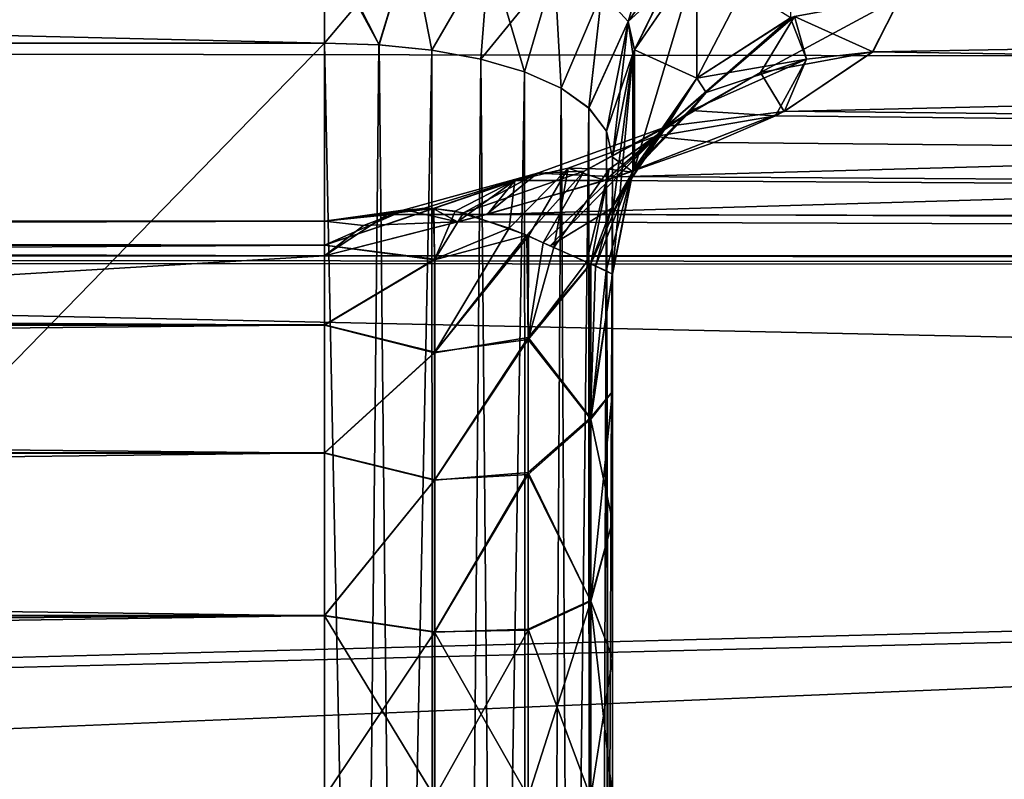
# Model space of a CAD drawing. Header units: millimetres. Extents: x -143 to 143, y -35 to 35.
# Tile 71 of 256: x -120.48 to -118.77, y 16.47 to 17.79. Entities that reach past the tile are written whole.
import ezdxf

# ---------------------------------------------------------------- set-up
doc = ezdxf.new("R2010")
doc.units = ezdxf.units.MM
doc.header["$LTSCALE"] = 65.185185
for name, color, linetype in [('1792', 7, 'CONTINUOUS'), ('1800', 7, 'CONTINUOUS'), ('2060', 7, 'CONTINUOUS'), ('2061', 7, 'CONTINUOUS'), ('2062', 7, 'CONTINUOUS'), ('2082', 7, 'CONTINUOUS'), ('2083', 7, 'CONTINUOUS'), ('2084', 7, 'CONTINUOUS'), ('2085', 7, 'CONTINUOUS'), ('2087', 7, 'CONTINUOUS'), ('2101', 7, 'CONTINUOUS'), ('2102', 7, 'CONTINUOUS'), ('2103', 7, 'CONTINUOUS'), ('2104', 7, 'CONTINUOUS'), ('2105', 7, 'CONTINUOUS'), ('2106', 7, 'CONTINUOUS'), ('2154', 7, 'CONTINUOUS'), ('2158', 7, 'CONTINUOUS'), ('2159', 7, 'CONTINUOUS'), ('2160', 7, 'CONTINUOUS'), ('2174', 7, 'CONTINUOUS'), ('2175', 7, 'CONTINUOUS')]:
    doc.layers.add(name, color=color, linetype=linetype)

msp = doc.modelspace()

# ---------------------------------------------------------------- linework, layer by layer
at = {"layer": '1792', "linetype": 'CONTINUOUS'}
for points in [[(-140.45, 19.2277, 7.1097), (-140.45, 17.7043, 10.3348), (-98.889, 18.4104, 9.0171), (-140.45, 19.2277, 7.1097)], [(-98.889, 18.4104, 9.0171), (-140.45, 17.7043, 10.3348), (-99.4889, 16.8233, 11.7144), (-98.889, 18.4104, 9.0171)], [(-140.45, 17.7043, 10.3348), (-140.45, 15.6449, 13.2472), (-99.4889, 16.8233, 11.7144), (-140.45, 17.7043, 10.3348)], [(-99.4889, 16.8233, 11.7144), (-140.45, 15.6449, 13.2472), (-100.1063, 14.8414, 14.1415), (-99.4889, 16.8233, 11.7144)]]:
    msp.add_3dface(points, dxfattribs=at)
at = {"layer": '1800', "linetype": 'CONTINUOUS'}
for points in [[(-140.45, 19.2682, -6.9991), (-93.65, 19.2123, -7.1509), (-140.45, 17.7633, -10.233), (-140.45, 19.2682, -6.9991)], [(-93.65, 19.2123, -7.1509), (-93.65, 17.6834, -10.3705), (-140.45, 17.7633, -10.233), (-93.65, 19.2123, -7.1509)], [(-140.45, 17.7633, -10.233), (-93.65, 17.6834, -10.3705), (-140.45, 15.7207, -13.1571), (-140.45, 17.7633, -10.233)], [(-93.65, 17.6834, -10.3705), (-93.65, 15.62, -13.2765), (-140.45, 15.7207, -13.1571), (-93.65, 17.6834, -10.3705)]]:
    msp.add_3dface(points, dxfattribs=at)
at = {"layer": '2060', "linetype": 'CONTINUOUS'}
for points in [[(-125.45, 17.7482, -3.5), (-128.95, 8.5, -3.5), (-119.95, 17.7482, -3.5), (-125.45, 17.7482, -3.5)], [(-119.95, 17.7482, -3.5), (-128.95, 8.5, -3.5), (-119.95, 8.5, -3.5), (-119.95, 17.7482, -3.5)]]:
    msp.add_3dface(points, dxfattribs=at)
at = {"layer": '2061', "linetype": 'CONTINUOUS'}
for points in [[(-125.45, 17.7482, -3.5), (-119.95, 17.7482, -3.5), (-119.95, 17.9201, -3.4695), (-125.45, 17.7482, -3.5)], [(-125.45, 17.7482, -3.5), (-119.95, 17.9201, -3.4695), (-125.1181, 17.8728, -3.4842), (-125.45, 17.7482, -3.5)]]:
    msp.add_3dface(points, dxfattribs=at)
at = {"layer": '2062', "linetype": 'CONTINUOUS'}
for points in [[(-119.4429, 17.516, -5.9531), (-119.6687, 17.4508, -6.1416), (-93.65, 18.2201, -3.2061), (-119.4429, 17.516, -5.9531)], [(-93.65, 18.2201, -3.2061), (-119.6687, 17.4508, -6.1416), (-93.65, 17.3888, -6.3151), (-93.65, 18.2201, -3.2061)], [(-119.1521, 17.6295, -5.608), (-119.4429, 17.516, -5.9531), (-93.65, 18.2201, -3.2061), (-119.1521, 17.6295, -5.608)], [(-118.9987, 17.7328, -5.2723), (-119.1521, 17.6295, -5.608), (-93.65, 18.2201, -3.2061), (-118.9987, 17.7328, -5.2723)], [(-118.95, 17.8285, -4.9391), (-118.9987, 17.7328, -5.2723), (-93.65, 18.2201, -3.2061), (-118.95, 17.8285, -4.9391)], [(-119.6687, 17.4508, -6.1416), (-119.95, 17.3787, -6.3429), (-93.65, 17.3888, -6.3151), (-119.6687, 17.4508, -6.1416)], [(-119.95, 17.3787, -6.3429), (-140.45, 16.1549, -9.0149), (-93.65, 17.3888, -6.3151), (-119.95, 17.3787, -6.3429)], [(-93.65, 17.3888, -6.3151), (-140.45, 16.1549, -9.0149), (-93.65, 16.0313, -9.233), (-93.65, 17.3888, -6.3151)], [(-140.45, 17.3787, -6.3429), (-140.45, 16.1549, -9.0149), (-119.95, 17.3787, -6.3429), (-140.45, 17.3787, -6.3429)]]:
    msp.add_3dface(points, dxfattribs=at)
at = {"layer": '2082', "linetype": 'CONTINUOUS'}
for points in [[(-119.45, 17.4529, 4.404), (-119.45, 17.3467, 4.8056), (-119.45, 17.5499, 4), (-119.45, 17.4529, 4.404)], [(-119.45, 17.5499, 4), (-119.45, 17.3467, 4.8056), (-119.45, 17.1434, 4.6755), (-119.45, 17.5499, 4)], [(-119.45, 13.025, 4), (-119.45, 17.5499, 4), (-119.45, 16.4393, 4.5), (-119.45, 13.025, 4)], [(-119.45, 16.4393, 4.5), (-119.45, 17.5499, 4), (-119.45, 16.6798, 4.5194), (-119.45, 16.4393, 4.5)], [(-119.45, 16.6798, 4.5194), (-119.45, 17.5499, 4), (-119.45, 16.918, 4.5784), (-119.45, 16.6798, 4.5194)], [(-119.45, 16.918, 4.5784), (-119.45, 17.5499, 4), (-119.45, 17.1434, 4.6755), (-119.45, 16.918, 4.5784)]]:
    msp.add_3dface(points, dxfattribs=at)
at = {"layer": '2083', "linetype": 'CONTINUOUS'}
for points in [[(-119.45, 17.4529, -4.404), (-119.45, 17.5499, -4), (-119.45, 13.025, -4), (-119.45, 17.4529, -4.404)], [(-119.45, 17.3467, -4.8056), (-119.45, 17.4529, -4.404), (-119.45, 17.1434, -4.6755), (-119.45, 17.3467, -4.8056)], [(-119.45, 17.1434, -4.6755), (-119.45, 17.4529, -4.404), (-119.45, 16.918, -4.5784), (-119.45, 17.1434, -4.6755)], [(-119.45, 16.918, -4.5784), (-119.45, 17.4529, -4.404), (-119.45, 16.6798, -4.5194), (-119.45, 16.918, -4.5784)], [(-119.45, 16.6798, -4.5194), (-119.45, 17.4529, -4.404), (-119.45, 13.025, -4), (-119.45, 16.6798, -4.5194)], [(-119.45, 16.4393, -4.5), (-119.45, 16.6798, -4.5194), (-119.45, 13.025, -4), (-119.45, 16.4393, -4.5)]]:
    msp.add_3dface(points, dxfattribs=at)
at = {"layer": '2084', "linetype": 'CONTINUOUS'}
for points in [[(-119.1413, 17.7918, 4.9289), (-119.3034, 17.6875, 4.9), (-119.1413, 18.0003, 4.1027), (-119.1413, 17.7918, 4.9289)], [(-119.1413, 18.0003, 4.1027), (-119.3034, 17.6875, 4.9), (-119.3034, 17.8948, 4.0786), (-119.1413, 18.0003, 4.1027)], [(-119.3034, 17.6875, 4.9), (-119.4119, 17.531, 4.8566), (-119.3034, 17.8948, 4.0786), (-119.3034, 17.6875, 4.9)], [(-119.3034, 17.8948, 4.0786), (-119.4119, 17.531, 4.8566), (-119.4119, 17.7365, 4.0425), (-119.3034, 17.8948, 4.0786)], [(-119.45, 17.3467, 4.8056), (-119.45, 17.4529, 4.404), (-119.4148, 17.7297, 4.041), (-119.45, 17.3467, 4.8056)], [(-119.4148, 17.5243, 4.8548), (-119.45, 17.3467, 4.8056), (-119.4148, 17.7297, 4.041), (-119.4148, 17.5243, 4.8548)], [(-119.45, 17.4529, 4.404), (-119.45, 17.5499, 4), (-119.4148, 17.7297, 4.041), (-119.45, 17.4529, 4.404)], [(-119.4119, 17.531, 4.8566), (-119.4148, 17.5243, 4.8548), (-119.4119, 17.7365, 4.0425), (-119.4119, 17.531, 4.8566)], [(-119.4119, 17.7365, 4.0425), (-119.4148, 17.5243, 4.8548), (-119.4148, 17.7297, 4.041), (-119.4119, 17.7365, 4.0425)]]:
    msp.add_3dface(points, dxfattribs=at)
at = {"layer": '2085', "linetype": 'CONTINUOUS'}
for points in [[(-119.1341, 17.7947, 4.9297), (-118.95, 17.8285, 4.9391), (-118.9984, 17.7331, 5.2713), (-119.1341, 17.7947, 4.9297)], [(-119.3034, 17.6875, 4.9), (-119.1413, 17.7918, 4.9289), (-119.1135, 17.7205, 5.2714), (-119.3034, 17.6875, 4.9)], [(-119.1413, 17.7918, 4.9289), (-119.1341, 17.7947, 4.9297), (-119.1135, 17.7205, 5.2714), (-119.1413, 17.7918, 4.9289)], [(-119.1135, 17.7205, 5.2714), (-119.1341, 17.7947, 4.9297), (-118.9984, 17.7331, 5.2713), (-119.1135, 17.7205, 5.2714)], [(-119.1513, 17.6299, 5.6067), (-119.1135, 17.7205, 5.2714), (-118.9984, 17.7331, 5.2713), (-119.1513, 17.6299, 5.6067)], [(-119.1135, 17.7205, 5.2714), (-119.1673, 17.622, 5.6315), (-119.3137, 17.6314, 5.4024), (-119.1135, 17.7205, 5.2714)], [(-119.2874, 17.6624, 5.1403), (-119.1135, 17.7205, 5.2714), (-119.3137, 17.6314, 5.4024), (-119.2874, 17.6624, 5.1403)], [(-119.3034, 17.6875, 4.9), (-119.1135, 17.7205, 5.2714), (-119.2874, 17.6624, 5.1403), (-119.3034, 17.6875, 4.9)], [(-119.1673, 17.622, 5.6315), (-119.1135, 17.7205, 5.2714), (-119.1513, 17.6299, 5.6067), (-119.1673, 17.622, 5.6315)], [(-119.4119, 17.531, 4.8566), (-119.3034, 17.6875, 4.9), (-119.2874, 17.6624, 5.1403), (-119.4119, 17.531, 4.8566)], [(-119.4148, 17.5243, 4.8548), (-119.2874, 17.6624, 5.1403), (-119.4157, 17.524, 5.0743), (-119.4148, 17.5243, 4.8548)], [(-119.2874, 17.6624, 5.1403), (-119.3137, 17.6314, 5.4024), (-119.4157, 17.524, 5.0743), (-119.2874, 17.6624, 5.1403)], [(-119.4148, 17.5243, 4.8548), (-119.4119, 17.531, 4.8566), (-119.2874, 17.6624, 5.1403), (-119.4148, 17.5243, 4.8548)], [(-119.3137, 17.6314, 5.4024), (-119.3761, 17.5859, 5.6826), (-119.456, 17.5292, 5.3163), (-119.3137, 17.6314, 5.4024)], [(-119.4157, 17.524, 5.0743), (-119.3137, 17.6314, 5.4024), (-119.456, 17.5292, 5.3163), (-119.4157, 17.524, 5.0743)], [(-119.3137, 17.6314, 5.4024), (-119.1673, 17.622, 5.6315), (-119.3761, 17.5859, 5.6826), (-119.3137, 17.6314, 5.4024)], [(-119.1673, 17.622, 5.6315), (-119.2743, 17.5754, 5.7756), (-119.3761, 17.5859, 5.6826), (-119.1673, 17.622, 5.6315)], [(-119.3761, 17.5859, 5.6826), (-119.4628, 17.5098, 5.9714), (-119.5272, 17.5313, 5.5835), (-119.3761, 17.5859, 5.6826)], [(-119.456, 17.5292, 5.3163), (-119.3761, 17.5859, 5.6826), (-119.5272, 17.5313, 5.5835), (-119.456, 17.5292, 5.3163)], [(-119.4628, 17.5098, 5.9714), (-119.3761, 17.5859, 5.6826), (-119.4411, 17.5166, 5.9514), (-119.4628, 17.5098, 5.9714)], [(-119.3761, 17.5859, 5.6826), (-119.2743, 17.5754, 5.7756), (-119.4411, 17.5166, 5.9514), (-119.3761, 17.5859, 5.6826)], [(-119.5272, 17.5313, 5.5835), (-119.6197, 17.5098, 5.8758), (-119.6296, 17.427, 5.4802), (-119.5272, 17.5313, 5.5835)], [(-119.596, 17.4129, 5.3938), (-119.5272, 17.5313, 5.5835), (-119.6296, 17.427, 5.4802), (-119.596, 17.4129, 5.3938)], [(-119.5272, 17.5313, 5.5835), (-119.4628, 17.5098, 5.9714), (-119.6197, 17.5098, 5.8758), (-119.5272, 17.5313, 5.5835)], [(-119.5519, 17.3932, 5.276), (-119.5272, 17.5313, 5.5835), (-119.596, 17.4129, 5.3938), (-119.5519, 17.3932, 5.276)], [(-119.456, 17.5292, 5.3163), (-119.5272, 17.5313, 5.5835), (-119.5519, 17.3932, 5.276), (-119.456, 17.5292, 5.3163)], [(-119.4954, 17.368, 5.102), (-119.456, 17.5292, 5.3163), (-119.5519, 17.3932, 5.276), (-119.4954, 17.368, 5.102)], [(-119.4879, 17.3647, 5.0741), (-119.456, 17.5292, 5.3163), (-119.4954, 17.368, 5.102), (-119.4879, 17.3647, 5.0741)], [(-119.4157, 17.524, 5.0743), (-119.456, 17.5292, 5.3163), (-119.4879, 17.3647, 5.0741), (-119.4157, 17.524, 5.0743)], [(-119.4608, 17.3529, 4.9439), (-119.4157, 17.524, 5.0743), (-119.4879, 17.3647, 5.0741), (-119.4608, 17.3529, 4.9439)], [(-119.45, 17.3467, 4.8056), (-119.4157, 17.524, 5.0743), (-119.4608, 17.3529, 4.9439), (-119.45, 17.3467, 4.8056)], [(-119.45, 17.3467, 4.8056), (-119.4148, 17.5243, 4.8548), (-119.4157, 17.524, 5.0743), (-119.45, 17.3467, 4.8056)], [(-119.6197, 17.5098, 5.8758), (-119.7188, 17.4376, 6.1791), (-119.7615, 17.4611, 5.8237), (-119.6197, 17.5098, 5.8758)], [(-119.7231, 17.4564, 5.7218), (-119.6197, 17.5098, 5.8758), (-119.7615, 17.4611, 5.8237), (-119.7231, 17.4564, 5.7218)], [(-119.6296, 17.427, 5.4802), (-119.6197, 17.5098, 5.8758), (-119.7231, 17.4564, 5.7218), (-119.6296, 17.427, 5.4802)], [(-119.6197, 17.5098, 5.8758), (-119.6662, 17.4515, 6.1397), (-119.7188, 17.4376, 6.1791), (-119.6197, 17.5098, 5.8758)], [(-119.4628, 17.5098, 5.9714), (-119.6662, 17.4515, 6.1397), (-119.6197, 17.5098, 5.8758), (-119.4628, 17.5098, 5.9714)], [(-119.8097, 17.4584, 5.955), (-119.7188, 17.4376, 6.1791), (-119.8823, 17.4316, 6.1568), (-119.8097, 17.4584, 5.955)], [(-119.7615, 17.4611, 5.8237), (-119.7188, 17.4376, 6.1791), (-119.8097, 17.4584, 5.955), (-119.7615, 17.4611, 5.8237)], [(-119.7188, 17.4376, 6.1791), (-119.95, 17.3787, 6.3428), (-119.8823, 17.4316, 6.1568), (-119.7188, 17.4376, 6.1791)]]:
    msp.add_3dface(points, dxfattribs=at)
at = {"layer": '2087', "linetype": 'CONTINUOUS'}
for points in [[(-93.65, 18.1993, 3.3219), (-93.65, 17.3482, 6.4256), (-119.1487, 18.1666, 3.4962), (-93.65, 18.1993, 3.3219)], [(-119.1487, 18.1666, 3.4962), (-93.65, 17.3482, 6.4256), (-119.0636, 18.1393, 3.6353), (-119.1487, 18.1666, 3.4962)], [(-119.0636, 18.1393, 3.6353), (-93.65, 17.3482, 6.4256), (-119.0008, 18.1081, 3.7879), (-119.0636, 18.1393, 3.6353)], [(-119.0008, 18.1081, 3.7879), (-93.65, 17.3482, 6.4256), (-118.9626, 18.0737, 3.9484), (-119.0008, 18.1081, 3.7879)], [(-93.65, 17.3482, 6.4256), (-118.95, 18.0374, 4.1111), (-118.9626, 18.0737, 3.9484), (-93.65, 17.3482, 6.4256)], [(-118.95, 17.9377, 4.5263), (-118.95, 18.0374, 4.1111), (-93.65, 17.3482, 6.4256), (-118.95, 17.9377, 4.5263)], [(-118.95, 17.8285, 4.9391), (-118.95, 17.9377, 4.5263), (-93.65, 17.3482, 6.4256), (-118.95, 17.8285, 4.9391)], [(-118.9984, 17.7331, 5.2713), (-118.95, 17.8285, 4.9391), (-93.65, 17.3482, 6.4256), (-118.9984, 17.7331, 5.2713)], [(-119.1513, 17.6299, 5.6067), (-118.9984, 17.7331, 5.2713), (-93.65, 17.3482, 6.4256), (-119.1513, 17.6299, 5.6067)], [(-119.2743, 17.5754, 5.7756), (-119.1673, 17.622, 5.6315), (-93.65, 17.3482, 6.4256), (-119.2743, 17.5754, 5.7756)], [(-119.1673, 17.622, 5.6315), (-119.1513, 17.6299, 5.6067), (-93.65, 17.3482, 6.4256), (-119.1673, 17.622, 5.6315)], [(-119.4411, 17.5166, 5.9514), (-119.2743, 17.5754, 5.7756), (-93.65, 17.3482, 6.4256), (-119.4411, 17.5166, 5.9514)], [(-119.6662, 17.4515, 6.1397), (-119.4628, 17.5098, 5.9714), (-93.65, 17.3482, 6.4256), (-119.6662, 17.4515, 6.1397)], [(-119.4628, 17.5098, 5.9714), (-119.4411, 17.5166, 5.9514), (-93.65, 17.3482, 6.4256), (-119.4628, 17.5098, 5.9714)], [(-119.7188, 17.4376, 6.1791), (-119.6662, 17.4515, 6.1397), (-93.65, 17.3482, 6.4256), (-119.7188, 17.4376, 6.1791)], [(-119.95, 17.3787, 6.3428), (-119.7188, 17.4376, 6.1791), (-93.65, 17.3482, 6.4256), (-119.95, 17.3787, 6.3428)], [(-140.45, 16.1549, 9.0149), (-140.45, 17.3787, 6.3428), (-93.65, 17.3482, 6.4256), (-140.45, 16.1549, 9.0149)], [(-93.65, 17.3482, 6.4256), (-140.45, 17.3787, 6.3428), (-130.2, 17.3787, 6.3429), (-93.65, 17.3482, 6.4256)], [(-119.95, 17.3787, 6.3428), (-93.65, 17.3482, 6.4256), (-130.2, 17.3787, 6.3429), (-119.95, 17.3787, 6.3428)], [(-93.65, 15.9722, 9.3348), (-140.45, 16.1549, 9.0149), (-93.65, 17.3482, 6.4256), (-93.65, 15.9722, 9.3348)]]:
    msp.add_3dface(points, dxfattribs=at)
at = {"layer": '2101', "linetype": 'CONTINUOUS'}
for points in [[(-119.95, 17.7482, -3.5), (-119.95, 8.5, -3.5), (-119.759, 8.5, -3.5379), (-119.95, 17.7482, -3.5)], [(-119.95, 17.7482, -3.5), (-119.759, 8.5, -3.5379), (-119.8553, 17.7452, -3.509), (-119.95, 17.7482, -3.5)], [(-119.8553, 17.7452, -3.509), (-119.759, 8.5, -3.5379), (-119.7637, 17.7359, -3.536), (-119.8553, 17.7452, -3.509)], [(-119.7637, 17.7359, -3.536), (-119.759, 8.5, -3.5379), (-119.6784, 17.7204, -3.5802), (-119.7637, 17.7359, -3.536)], [(-119.759, 8.5, -3.5379), (-119.5966, 8.5, -3.6463), (-119.6784, 17.7204, -3.5802), (-119.759, 8.5, -3.5379)], [(-119.6784, 17.7204, -3.5802), (-119.5966, 8.5, -3.6463), (-119.6025, 17.6985, -3.6405), (-119.6784, 17.7204, -3.5802)], [(-119.6025, 17.6985, -3.6405), (-119.5966, 8.5, -3.6463), (-119.5391, 17.6701, -3.7151), (-119.6025, 17.6985, -3.6405)], [(-119.5966, 8.5, -3.6463), (-119.4881, 8.5, -3.8087), (-119.5391, 17.6701, -3.7151), (-119.5966, 8.5, -3.6463)], [(-119.5391, 17.6701, -3.7151), (-119.4881, 8.5, -3.8087), (-119.4909, 17.6355, -3.802), (-119.5391, 17.6701, -3.7151)], [(-119.4909, 17.6355, -3.802), (-119.4881, 8.5, -3.8087), (-119.4605, 17.5951, -3.8982), (-119.4909, 17.6355, -3.802)], [(-119.4881, 8.5, -3.8087), (-119.45, 8.5, -4), (-119.4605, 17.5951, -3.8982), (-119.4881, 8.5, -3.8087)], [(-119.45, 13.025, -4), (-119.45, 17.5499, -4), (-119.4605, 17.5951, -3.8982), (-119.45, 13.025, -4)], [(-119.45, 8.5, -4), (-119.45, 13.025, -4), (-119.4605, 17.5951, -3.8982), (-119.45, 8.5, -4)]]:
    msp.add_3dface(points, dxfattribs=at)
at = {"layer": '2102', "linetype": 'CONTINUOUS'}
for points in [[(-119.4686, 17.8361, -3.7642), (-119.4229, 17.786, -3.9005), (-119.3573, 18.0033, -3.7346), (-119.4686, 17.8361, -3.7642)], [(-119.3573, 18.0033, -3.7346), (-119.4229, 17.786, -3.9005), (-119.3064, 17.9521, -3.9054), (-119.3573, 18.0033, -3.7346)], [(-119.4229, 17.786, -3.9005), (-119.4148, 17.7297, -4.041), (-119.3064, 17.9521, -3.9054), (-119.4229, 17.786, -3.9005)], [(-119.3064, 17.9521, -3.9054), (-119.4148, 17.7297, -4.041), (-119.4119, 17.7365, -4.0425), (-119.3064, 17.9521, -3.9054)], [(-119.3034, 17.8948, -4.0786), (-119.3064, 17.9521, -3.9054), (-119.4119, 17.7365, -4.0425), (-119.3034, 17.8948, -4.0786)], [(-119.95, 17.9326, -3.4648), (-119.95, 17.9201, -3.4695), (-119.8553, 17.7452, -3.509), (-119.95, 17.9326, -3.4648)], [(-119.95, 17.9326, -3.4648), (-119.8553, 17.7452, -3.509), (-119.8009, 17.9261, -3.486), (-119.95, 17.9326, -3.4648)], [(-119.95, 17.9201, -3.4695), (-119.95, 17.7482, -3.5), (-119.8553, 17.7452, -3.509), (-119.95, 17.9201, -3.4695)], [(-119.8553, 17.7452, -3.509), (-119.7637, 17.7359, -3.536), (-119.8009, 17.9261, -3.486), (-119.8553, 17.7452, -3.509)], [(-119.8009, 17.9261, -3.486), (-119.7637, 17.7359, -3.536), (-119.6642, 17.9076, -3.5473), (-119.8009, 17.9261, -3.486)], [(-119.7637, 17.7359, -3.536), (-119.6784, 17.7204, -3.5802), (-119.6642, 17.9076, -3.5473), (-119.7637, 17.7359, -3.536)], [(-119.6784, 17.7204, -3.5802), (-119.6025, 17.6985, -3.6405), (-119.6642, 17.9076, -3.5473), (-119.6784, 17.7204, -3.5802)], [(-119.6642, 17.9076, -3.5473), (-119.6025, 17.6985, -3.6405), (-119.5506, 17.8773, -3.643), (-119.6642, 17.9076, -3.5473)], [(-119.6025, 17.6985, -3.6405), (-119.5391, 17.6701, -3.7151), (-119.5506, 17.8773, -3.643), (-119.6025, 17.6985, -3.6405)], [(-119.5506, 17.8773, -3.643), (-119.5391, 17.6701, -3.7151), (-119.4686, 17.8361, -3.7642), (-119.5506, 17.8773, -3.643)], [(-119.5391, 17.6701, -3.7151), (-119.4909, 17.6355, -3.802), (-119.4686, 17.8361, -3.7642), (-119.5391, 17.6701, -3.7151)], [(-119.4686, 17.8361, -3.7642), (-119.4909, 17.6355, -3.802), (-119.4229, 17.786, -3.9005), (-119.4686, 17.8361, -3.7642)], [(-119.4909, 17.6355, -3.802), (-119.4605, 17.5951, -3.8982), (-119.4229, 17.786, -3.9005), (-119.4909, 17.6355, -3.802)], [(-119.4605, 17.5951, -3.8982), (-119.45, 17.5499, -4), (-119.4229, 17.786, -3.9005), (-119.4605, 17.5951, -3.8982)], [(-119.4229, 17.786, -3.9005), (-119.45, 17.5499, -4), (-119.4148, 17.7297, -4.041), (-119.4229, 17.786, -3.9005)]]:
    msp.add_3dface(points, dxfattribs=at)
at = {"layer": '2103', "linetype": 'CONTINUOUS'}
for points in [[(-119.3034, 17.8948, -4.0786), (-119.4119, 17.7365, -4.0425), (-119.3034, 17.6876, -4.8998), (-119.3034, 17.8948, -4.0786)], [(-119.1413, 17.7919, -4.9287), (-119.3034, 17.8948, -4.0786), (-119.3034, 17.6876, -4.8998), (-119.1413, 17.7919, -4.9287)], [(-119.4148, 17.7297, -4.041), (-119.45, 17.5499, -4), (-119.4148, 17.5244, -4.8546), (-119.4148, 17.7297, -4.041)], [(-119.4119, 17.7365, -4.0425), (-119.4148, 17.7297, -4.041), (-119.4119, 17.5311, -4.8564), (-119.4119, 17.7365, -4.0425)], [(-119.4119, 17.5311, -4.8564), (-119.4148, 17.7297, -4.041), (-119.4148, 17.5244, -4.8546), (-119.4119, 17.5311, -4.8564)], [(-119.3034, 17.6876, -4.8998), (-119.4119, 17.7365, -4.0425), (-119.4119, 17.5311, -4.8564), (-119.3034, 17.6876, -4.8998)], [(-119.45, 17.5499, -4), (-119.45, 17.4529, -4.404), (-119.4148, 17.5244, -4.8546), (-119.45, 17.5499, -4)], [(-119.45, 17.4529, -4.404), (-119.45, 17.3467, -4.8056), (-119.4148, 17.5244, -4.8546), (-119.45, 17.4529, -4.404)]]:
    msp.add_3dface(points, dxfattribs=at)
at = {"layer": '2104', "linetype": 'CONTINUOUS'}
for points in [[(-118.9987, 17.7328, -5.2723), (-118.95, 17.8285, -4.9391), (-119.1934, 17.6972, -5.2697), (-118.9987, 17.7328, -5.2723)], [(-118.95, 17.8285, -4.9391), (-119.1341, 17.7947, -4.9295), (-119.1934, 17.6972, -5.2697), (-118.95, 17.8285, -4.9391)], [(-119.1341, 17.7947, -4.9295), (-119.1413, 17.7919, -4.9287), (-119.3553, 17.6054, -5.1888), (-119.1341, 17.7947, -4.9295)], [(-119.1934, 17.6972, -5.2697), (-119.1341, 17.7947, -4.9295), (-119.3553, 17.6054, -5.1888), (-119.1934, 17.6972, -5.2697)], [(-119.1413, 17.7919, -4.9287), (-119.3034, 17.6876, -4.8998), (-119.3553, 17.6054, -5.1888), (-119.1413, 17.7919, -4.9287)], [(-119.1521, 17.6295, -5.608), (-118.9987, 17.7328, -5.2723), (-119.1934, 17.6972, -5.2697), (-119.1521, 17.6295, -5.608)], [(-119.354, 17.6042, -5.5732), (-119.1934, 17.6972, -5.2697), (-119.3553, 17.6054, -5.1888), (-119.354, 17.6042, -5.5732)], [(-119.354, 17.6042, -5.5732), (-119.1521, 17.6295, -5.608), (-119.1934, 17.6972, -5.2697), (-119.354, 17.6042, -5.5732)], [(-119.3034, 17.6876, -4.8998), (-119.4148, 17.5244, -4.8546), (-119.4519, 17.4608, -5.0795), (-119.3034, 17.6876, -4.8998)], [(-119.3553, 17.6054, -5.1888), (-119.3034, 17.6876, -4.8998), (-119.4519, 17.4608, -5.0795), (-119.3553, 17.6054, -5.1888)], [(-119.3034, 17.6876, -4.8998), (-119.4119, 17.5311, -4.8564), (-119.4148, 17.5244, -4.8546), (-119.3034, 17.6876, -4.8998)], [(-119.4429, 17.516, -5.9531), (-119.1521, 17.6295, -5.608), (-119.354, 17.6042, -5.5732), (-119.4429, 17.516, -5.9531)], [(-119.58, 17.5225, -5.8256), (-119.4429, 17.516, -5.9531), (-119.354, 17.6042, -5.5732), (-119.58, 17.5225, -5.8256)], [(-119.58, 17.5225, -5.8256), (-119.354, 17.6042, -5.5732), (-119.499, 17.5257, -5.4545), (-119.58, 17.5225, -5.8256)], [(-119.499, 17.5257, -5.4545), (-119.3553, 17.6054, -5.1888), (-119.5701, 17.4014, -5.3256), (-119.499, 17.5257, -5.4545)], [(-119.5701, 17.4014, -5.3256), (-119.3553, 17.6054, -5.1888), (-119.5583, 17.3962, -5.2939), (-119.5701, 17.4014, -5.3256)], [(-119.5583, 17.3962, -5.2939), (-119.3553, 17.6054, -5.1888), (-119.4519, 17.4608, -5.0795), (-119.5583, 17.3962, -5.2939)], [(-119.499, 17.5257, -5.4545), (-119.354, 17.6042, -5.5732), (-119.3553, 17.6054, -5.1888), (-119.499, 17.5257, -5.4545)], [(-119.839, 17.4511, -6.0364), (-119.6687, 17.4508, -6.1416), (-119.58, 17.5225, -5.8256), (-119.839, 17.4511, -6.0364)], [(-119.839, 17.4511, -6.0364), (-119.58, 17.5225, -5.8256), (-119.7764, 17.4613, -5.8633), (-119.839, 17.4511, -6.0364)], [(-119.7764, 17.4613, -5.8633), (-119.58, 17.5225, -5.8256), (-119.7599, 17.4609, -5.8186), (-119.7764, 17.4613, -5.8633)], [(-119.7599, 17.4609, -5.8186), (-119.58, 17.5225, -5.8256), (-119.7088, 17.4532, -5.6841), (-119.7599, 17.4609, -5.8186)], [(-119.7088, 17.4532, -5.6841), (-119.58, 17.5225, -5.8256), (-119.499, 17.5257, -5.4545), (-119.7088, 17.4532, -5.6841)], [(-119.7088, 17.4532, -5.6841), (-119.499, 17.5257, -5.4545), (-119.5988, 17.4146, -5.402), (-119.7088, 17.4532, -5.6841)], [(-119.6687, 17.4508, -6.1416), (-119.4429, 17.516, -5.9531), (-119.58, 17.5225, -5.8256), (-119.6687, 17.4508, -6.1416)], [(-119.5988, 17.4146, -5.402), (-119.499, 17.5257, -5.4545), (-119.5701, 17.4014, -5.3256), (-119.5988, 17.4146, -5.402)], [(-119.4148, 17.5244, -4.8546), (-119.45, 17.3467, -4.8056), (-119.4794, 17.3611, -5.0399), (-119.4148, 17.5244, -4.8546)], [(-119.4519, 17.4608, -5.0795), (-119.4148, 17.5244, -4.8546), (-119.4794, 17.3611, -5.0399), (-119.4519, 17.4608, -5.0795)], [(-119.95, 17.3787, -6.3429), (-119.6687, 17.4508, -6.1416), (-119.8418, 17.4502, -6.0441), (-119.95, 17.3787, -6.3429)], [(-119.8418, 17.4502, -6.0441), (-119.6687, 17.4508, -6.1416), (-119.839, 17.4511, -6.0364), (-119.8418, 17.4502, -6.0441)], [(-119.5583, 17.3962, -5.2939), (-119.4519, 17.4608, -5.0795), (-119.4881, 17.3648, -5.075), (-119.5583, 17.3962, -5.2939)], [(-119.4881, 17.3648, -5.075), (-119.4519, 17.4608, -5.0795), (-119.4794, 17.3611, -5.0399), (-119.4881, 17.3648, -5.075)]]:
    msp.add_3dface(points, dxfattribs=at)
at = {"layer": '2105', "linetype": 'CONTINUOUS'}
for points in [[(-119.839, 17.4511, -6.0364), (-119.7764, 17.4613, -5.8633), (-119.95, 17.4388, -6.0295), (-119.839, 17.4511, -6.0364)], [(-119.7764, 17.4613, -5.8633), (-119.7599, 17.4609, -5.8186), (-119.95, 17.4388, -6.0295), (-119.7764, 17.4613, -5.8633)], [(-119.95, 17.4388, -6.0295), (-119.7599, 17.4609, -5.8186), (-119.95, 17.3973, -5.7132), (-119.95, 17.4388, -6.0295)], [(-119.95, 17.3973, -5.7132), (-119.7599, 17.4609, -5.8186), (-119.759, 17.3719, -5.5445), (-119.95, 17.3973, -5.7132)], [(-119.8418, 17.4502, -6.0441), (-119.839, 17.4511, -6.0364), (-119.95, 17.4388, -6.0295), (-119.8418, 17.4502, -6.0441)], [(-119.95, 17.3787, -6.3429), (-119.8418, 17.4502, -6.0441), (-119.95, 17.4388, -6.0295), (-119.95, 17.3787, -6.3429)], [(-119.7599, 17.4609, -5.8186), (-119.7088, 17.4532, -5.6841), (-119.759, 17.3719, -5.5445), (-119.7599, 17.4609, -5.8186)], [(-119.7088, 17.4532, -5.6841), (-119.5988, 17.4146, -5.402), (-119.759, 17.3719, -5.5445), (-119.7088, 17.4532, -5.6841)], [(-119.5988, 17.4146, -5.402), (-119.5966, 17.2372, -5.177), (-119.759, 17.2103, -5.3052), (-119.5988, 17.4146, -5.402)], [(-119.5988, 17.4146, -5.402), (-119.759, 17.2103, -5.3052), (-119.759, 17.3719, -5.5445), (-119.5988, 17.4146, -5.402)], [(-119.5988, 17.4146, -5.402), (-119.5701, 17.4014, -5.3256), (-119.5966, 17.2372, -5.177), (-119.5988, 17.4146, -5.402)], [(-119.5701, 17.4014, -5.3256), (-119.4881, 17.3648, -5.075), (-119.5966, 17.2372, -5.177), (-119.5701, 17.4014, -5.3256)], [(-119.5701, 17.4014, -5.3256), (-119.5583, 17.3962, -5.2939), (-119.4881, 17.3648, -5.075), (-119.5701, 17.4014, -5.3256)], [(-119.95, 17.2582, -5.426), (-119.95, 17.3973, -5.7132), (-119.759, 17.3719, -5.5445), (-119.95, 17.2582, -5.426)], [(-119.759, 17.2103, -5.3052), (-119.95, 17.2582, -5.426), (-119.759, 17.3719, -5.5445), (-119.759, 17.2103, -5.3052)], [(-119.5966, 17.2372, -5.177), (-119.4881, 17.3648, -5.075), (-119.4881, 17.0976, -4.869), (-119.5966, 17.2372, -5.177)], [(-119.4881, 17.3648, -5.075), (-119.4794, 17.3611, -5.0399), (-119.4881, 17.0976, -4.869), (-119.4881, 17.3648, -5.075)], [(-119.4794, 17.3611, -5.0399), (-119.45, 17.3467, -4.8056), (-119.4881, 17.0976, -4.869), (-119.4794, 17.3611, -5.0399)], [(-119.45, 17.3467, -4.8056), (-119.45, 17.1434, -4.6755), (-119.4881, 17.0976, -4.869), (-119.45, 17.3467, -4.8056)], [(-119.95, 17.0362, -5.1977), (-119.95, 17.2582, -5.426), (-119.759, 17.2103, -5.3052), (-119.95, 17.0362, -5.1977)], [(-119.5966, 17.2372, -5.177), (-119.5966, 17.0022, -5.0014), (-119.759, 16.989, -5.1196), (-119.5966, 17.2372, -5.177)], [(-119.5966, 17.2372, -5.177), (-119.759, 16.989, -5.1196), (-119.759, 17.2103, -5.3052), (-119.5966, 17.2372, -5.177)], [(-119.5966, 17.0022, -5.0014), (-119.5966, 17.2372, -5.177), (-119.4881, 17.0976, -4.869), (-119.5966, 17.0022, -5.0014)], [(-119.759, 16.989, -5.1196), (-119.95, 17.0362, -5.1977), (-119.759, 17.2103, -5.3052), (-119.759, 16.989, -5.1196)], [(-119.45, 17.1434, -4.6755), (-119.45, 16.918, -4.5784), (-119.4881, 17.0976, -4.869), (-119.45, 17.1434, -4.6755)], [(-119.4881, 16.7802, -4.7365), (-119.5966, 17.0022, -5.0014), (-119.4881, 17.0976, -4.869), (-119.4881, 16.7802, -4.7365)], [(-119.45, 16.918, -4.5784), (-119.4881, 16.7802, -4.7365), (-119.4881, 17.0976, -4.869), (-119.45, 16.918, -4.5784)], [(-119.95, 16.7537, -5.0507), (-119.95, 17.0362, -5.1977), (-119.759, 16.989, -5.1196), (-119.95, 16.7537, -5.0507)], [(-119.759, 16.7252, -5.0023), (-119.95, 16.7537, -5.0507), (-119.759, 16.989, -5.1196), (-119.759, 16.7252, -5.0023)], [(-119.5966, 17.0022, -5.0014), (-119.5966, 16.7303, -4.8912), (-119.759, 16.7252, -5.0023), (-119.5966, 17.0022, -5.0014)], [(-119.5966, 17.0022, -5.0014), (-119.759, 16.7252, -5.0023), (-119.759, 16.989, -5.1196), (-119.5966, 17.0022, -5.0014)], [(-119.5966, 16.7303, -4.8912), (-119.5966, 17.0022, -5.0014), (-119.4881, 16.7802, -4.7365), (-119.5966, 16.7303, -4.8912)], [(-119.45, 16.918, -4.5784), (-119.45, 16.6798, -4.5194), (-119.4881, 16.7802, -4.7365), (-119.45, 16.918, -4.5784)], [(-119.4881, 16.4393, -4.6913), (-119.5966, 16.7303, -4.8912), (-119.4881, 16.7802, -4.7365), (-119.4881, 16.4393, -4.6913)], [(-119.45, 16.4393, -4.5), (-119.4881, 16.4393, -4.6913), (-119.4881, 16.7802, -4.7365), (-119.45, 16.4393, -4.5)], [(-119.45, 16.6798, -4.5194), (-119.45, 16.4393, -4.5), (-119.4881, 16.7802, -4.7365), (-119.45, 16.6798, -4.5194)], [(-119.759, 16.4393, -4.9621), (-119.95, 16.4393, -5), (-119.95, 16.7537, -5.0507), (-119.759, 16.4393, -4.9621)], [(-119.759, 16.4393, -4.9621), (-119.95, 16.7537, -5.0507), (-119.759, 16.7252, -5.0023), (-119.759, 16.4393, -4.9621)], [(-119.5966, 16.7303, -4.8912), (-119.5966, 16.4393, -4.8537), (-119.759, 16.7252, -5.0023), (-119.5966, 16.7303, -4.8912)], [(-119.5966, 16.4393, -4.8537), (-119.759, 16.4393, -4.9621), (-119.759, 16.7252, -5.0023), (-119.5966, 16.4393, -4.8537)], [(-119.4881, 16.4393, -4.6913), (-119.5966, 16.4393, -4.8537), (-119.5966, 16.7303, -4.8912), (-119.4881, 16.4393, -4.6913)]]:
    msp.add_3dface(points, dxfattribs=at)
at = {"layer": '2106', "linetype": 'CONTINUOUS'}
for points in [[(-119.95, 17.4388, -6.0295), (-119.95, 17.3973, -5.7132), (-140.45, 17.4393, -5.9972), (-119.95, 17.4388, -6.0295)], [(-140.45, 17.4243, -6.1727), (-119.95, 17.4388, -6.0295), (-140.45, 17.4393, -5.9972), (-140.45, 17.4243, -6.1727)], [(-140.45, 17.4393, -5.9972), (-119.95, 17.3973, -5.7132), (-140.45, 17.3897, -5.6889), (-140.45, 17.4393, -5.9972)], [(-140.45, 17.3787, -6.3429), (-119.95, 17.3787, -6.3429), (-119.95, 17.4388, -6.0295), (-140.45, 17.3787, -6.3429)], [(-140.45, 17.3787, -6.3429), (-119.95, 17.4388, -6.0295), (-140.45, 17.4243, -6.1727), (-140.45, 17.3787, -6.3429)], [(-119.95, 17.3973, -5.7132), (-119.95, 17.2582, -5.426), (-140.45, 17.3897, -5.6889), (-119.95, 17.3973, -5.7132)], [(-140.45, 17.3897, -5.6889), (-119.95, 17.2582, -5.426), (-140.45, 17.2473, -5.4109), (-140.45, 17.3897, -5.6889)], [(-119.95, 17.2582, -5.426), (-119.95, 17.0362, -5.1977), (-140.45, 17.2473, -5.4109), (-119.95, 17.2582, -5.426)], [(-140.45, 17.2473, -5.4109), (-119.95, 17.0362, -5.1977), (-140.45, 17.0262, -5.1903), (-140.45, 17.2473, -5.4109)], [(-119.95, 17.0362, -5.1977), (-119.95, 16.7537, -5.0507), (-140.45, 17.0262, -5.1903), (-119.95, 17.0362, -5.1977)], [(-140.45, 17.0262, -5.1903), (-119.95, 16.7537, -5.0507), (-140.45, 16.7478, -5.0488), (-140.45, 17.0262, -5.1903)], [(-119.95, 16.7537, -5.0507), (-119.95, 16.4393, -5), (-140.45, 16.7478, -5.0488), (-119.95, 16.7537, -5.0507)], [(-119.95, 16.4393, -5), (-140.45, 16.4393, -5), (-140.45, 16.7478, -5.0488), (-119.95, 16.4393, -5)]]:
    msp.add_3dface(points, dxfattribs=at)
at = {"layer": '2154', "linetype": 'CONTINUOUS'}
for points in [[(-128.95, 8.5, 3.5), (-128.95, 17.7482, 3.5), (-119.95, 8.5, 3.5), (-128.95, 8.5, 3.5)], [(-119.95, 8.5, 3.5), (-128.95, 17.7482, 3.5), (-125.45, 17.7482, 3.5), (-119.95, 8.5, 3.5)], [(-119.95, 17.7482, 3.5), (-119.95, 8.5, 3.5), (-125.45, 17.7482, 3.5), (-119.95, 17.7482, 3.5)]]:
    msp.add_3dface(points, dxfattribs=at)
at = {"layer": '2158', "linetype": 'CONTINUOUS'}
for points in [[(-119.95, 17.7482, 3.5), (-125.1181, 17.8728, 3.4842), (-119.95, 17.9201, 3.4695), (-119.95, 17.7482, 3.5)], [(-119.95, 17.7482, 3.5), (-125.45, 17.7482, 3.5), (-125.1181, 17.8728, 3.4842), (-119.95, 17.7482, 3.5)]]:
    msp.add_3dface(points, dxfattribs=at)
at = {"layer": '2159', "linetype": 'CONTINUOUS'}
for points in [[(-119.4229, 17.7859, 3.9005), (-119.4686, 17.8361, 3.7643), (-119.3064, 17.9521, 3.9054), (-119.4229, 17.7859, 3.9005)], [(-119.3034, 17.8948, 4.0786), (-119.4229, 17.7859, 3.9005), (-119.3064, 17.9521, 3.9054), (-119.3034, 17.8948, 4.0786)], [(-119.95, 17.7482, 3.5), (-119.95, 17.9201, 3.4695), (-119.8009, 17.9261, 3.486), (-119.95, 17.7482, 3.5)], [(-119.95, 17.7482, 3.5), (-119.8009, 17.9261, 3.486), (-119.8554, 17.7452, 3.509), (-119.95, 17.7482, 3.5)], [(-119.8554, 17.7452, 3.509), (-119.8009, 17.9261, 3.486), (-119.7639, 17.7359, 3.5359), (-119.8554, 17.7452, 3.509)], [(-119.8009, 17.9261, 3.486), (-119.6641, 17.9076, 3.5474), (-119.7639, 17.7359, 3.5359), (-119.8009, 17.9261, 3.486)], [(-119.7639, 17.7359, 3.5359), (-119.6641, 17.9076, 3.5474), (-119.6786, 17.7204, 3.5801), (-119.7639, 17.7359, 3.5359)], [(-119.6641, 17.9076, 3.5474), (-119.5506, 17.8772, 3.6431), (-119.6786, 17.7204, 3.5801), (-119.6641, 17.9076, 3.5474)], [(-119.3034, 17.8948, 4.0786), (-119.4119, 17.7365, 4.0425), (-119.4229, 17.7859, 3.9005), (-119.3034, 17.8948, 4.0786)], [(-119.6786, 17.7204, 3.5801), (-119.5506, 17.8772, 3.6431), (-119.6027, 17.6985, 3.6403), (-119.6786, 17.7204, 3.5801)], [(-119.6027, 17.6985, 3.6403), (-119.5506, 17.8772, 3.6431), (-119.5392, 17.6702, 3.7149), (-119.6027, 17.6985, 3.6403)], [(-119.5506, 17.8772, 3.6431), (-119.4686, 17.8361, 3.7643), (-119.5392, 17.6702, 3.7149), (-119.5506, 17.8772, 3.6431)], [(-119.5392, 17.6702, 3.7149), (-119.4686, 17.8361, 3.7643), (-119.4909, 17.6356, 3.8019), (-119.5392, 17.6702, 3.7149)], [(-119.4686, 17.8361, 3.7643), (-119.4229, 17.7859, 3.9005), (-119.4909, 17.6356, 3.8019), (-119.4686, 17.8361, 3.7643)], [(-119.4909, 17.6356, 3.8019), (-119.4229, 17.7859, 3.9005), (-119.4605, 17.5952, 3.8981), (-119.4909, 17.6356, 3.8019)], [(-119.4229, 17.7859, 3.9005), (-119.4148, 17.7297, 4.041), (-119.4605, 17.5952, 3.8981), (-119.4229, 17.7859, 3.9005)], [(-119.4119, 17.7365, 4.0425), (-119.4148, 17.7297, 4.041), (-119.4229, 17.7859, 3.9005), (-119.4119, 17.7365, 4.0425)], [(-119.4148, 17.7297, 4.041), (-119.45, 17.5499, 4), (-119.4605, 17.5952, 3.8981), (-119.4148, 17.7297, 4.041)]]:
    msp.add_3dface(points, dxfattribs=at)
at = {"layer": '2160', "linetype": 'CONTINUOUS'}
for points in [[(-119.95, 8.5, 3.5), (-119.95, 17.7482, 3.5), (-119.8554, 17.7452, 3.509), (-119.95, 8.5, 3.5)], [(-119.95, 8.5, 3.5), (-119.8554, 17.7452, 3.509), (-119.7639, 17.7359, 3.5359), (-119.95, 8.5, 3.5)], [(-119.95, 8.5, 3.5), (-119.7639, 17.7359, 3.5359), (-119.759, 8.5, 3.5379), (-119.95, 8.5, 3.5)], [(-119.7639, 17.7359, 3.5359), (-119.6786, 17.7204, 3.5801), (-119.759, 8.5, 3.5379), (-119.7639, 17.7359, 3.5359)], [(-119.6786, 17.7204, 3.5801), (-119.6027, 17.6985, 3.6403), (-119.759, 8.5, 3.5379), (-119.6786, 17.7204, 3.5801)], [(-119.759, 8.5, 3.5379), (-119.6027, 17.6985, 3.6403), (-119.5966, 8.5, 3.6463), (-119.759, 8.5, 3.5379)], [(-119.6027, 17.6985, 3.6403), (-119.5392, 17.6702, 3.7149), (-119.5966, 8.5, 3.6463), (-119.6027, 17.6985, 3.6403)], [(-119.5392, 17.6702, 3.7149), (-119.4909, 17.6356, 3.8019), (-119.5966, 8.5, 3.6463), (-119.5392, 17.6702, 3.7149)], [(-119.5966, 8.5, 3.6463), (-119.4909, 17.6356, 3.8019), (-119.4881, 8.5, 3.8087), (-119.5966, 8.5, 3.6463)], [(-119.4909, 17.6356, 3.8019), (-119.4605, 17.5952, 3.8981), (-119.4881, 8.5, 3.8087), (-119.4909, 17.6356, 3.8019)], [(-119.4605, 17.5952, 3.8981), (-119.45, 17.5499, 4), (-119.4881, 8.5, 3.8087), (-119.4605, 17.5952, 3.8981)], [(-119.45, 17.5499, 4), (-119.45, 13.025, 4), (-119.4881, 8.5, 3.8087), (-119.45, 17.5499, 4)]]:
    msp.add_3dface(points, dxfattribs=at)
at = {"layer": '2174', "linetype": 'CONTINUOUS'}
for points in [[(-119.95, 17.3787, 6.3428), (-140.45, 17.4386, 6.0363), (-119.95, 17.4388, 6.0298), (-119.95, 17.3787, 6.3428)], [(-140.45, 17.4386, 6.0363), (-140.45, 17.4011, 5.7263), (-119.95, 17.4388, 6.0298), (-140.45, 17.4386, 6.0363)], [(-119.95, 17.4388, 6.0298), (-140.45, 17.4011, 5.7263), (-119.95, 17.3974, 5.7138), (-119.95, 17.4388, 6.0298)], [(-119.95, 17.3787, 6.3428), (-130.2, 17.3787, 6.3429), (-140.45, 17.4386, 6.0363), (-119.95, 17.3787, 6.3428)], [(-140.45, 17.4011, 5.7263), (-140.45, 17.2697, 5.4429), (-119.95, 17.3974, 5.7138), (-140.45, 17.4011, 5.7263)], [(-119.95, 17.3974, 5.7138), (-140.45, 17.2697, 5.4429), (-119.95, 17.2587, 5.4268), (-119.95, 17.3974, 5.7138)], [(-140.45, 17.2697, 5.4429), (-140.45, 17.0574, 5.2139), (-119.95, 17.2587, 5.4268), (-140.45, 17.2697, 5.4429)], [(-119.95, 17.2587, 5.4268), (-140.45, 17.0574, 5.2139), (-119.95, 17.0367, 5.1981), (-119.95, 17.2587, 5.4268)], [(-140.45, 17.0574, 5.2139), (-140.45, 16.7847, 5.0616), (-119.95, 17.0367, 5.1981), (-140.45, 17.0574, 5.2139)], [(-119.95, 17.0367, 5.1981), (-140.45, 16.7847, 5.0616), (-119.95, 16.754, 5.0508), (-119.95, 17.0367, 5.1981)], [(-140.45, 16.7847, 5.0616), (-140.45, 16.6147, 5.0155), (-119.95, 16.754, 5.0508), (-140.45, 16.7847, 5.0616)], [(-140.45, 16.4393, 5), (-119.95, 16.4393, 5), (-119.95, 16.754, 5.0508), (-140.45, 16.4393, 5)], [(-140.45, 16.6147, 5.0155), (-140.45, 16.4393, 5), (-119.95, 16.754, 5.0508), (-140.45, 16.6147, 5.0155)]]:
    msp.add_3dface(points, dxfattribs=at)
at = {"layer": '2175', "linetype": 'CONTINUOUS'}
for points in [[(-119.7615, 17.4611, 5.8237), (-119.8097, 17.4584, 5.955), (-119.95, 17.3974, 5.7138), (-119.7615, 17.4611, 5.8237)], [(-119.7615, 17.4611, 5.8237), (-119.95, 17.3974, 5.7138), (-119.7587, 17.3727, 5.5458), (-119.7615, 17.4611, 5.8237)], [(-119.8097, 17.4584, 5.955), (-119.8823, 17.4316, 6.1568), (-119.95, 17.4388, 6.0298), (-119.8097, 17.4584, 5.955)], [(-119.8097, 17.4584, 5.955), (-119.95, 17.4388, 6.0298), (-119.95, 17.3974, 5.7138), (-119.8097, 17.4584, 5.955)], [(-119.7231, 17.4564, 5.7218), (-119.7615, 17.4611, 5.8237), (-119.7587, 17.3727, 5.5458), (-119.7231, 17.4564, 5.7218)], [(-119.6296, 17.427, 5.4802), (-119.7231, 17.4564, 5.7218), (-119.7587, 17.3727, 5.5458), (-119.6296, 17.427, 5.4802)], [(-119.8823, 17.4316, 6.1568), (-119.95, 17.3787, 6.3428), (-119.95, 17.4388, 6.0298), (-119.8823, 17.4316, 6.1568)], [(-119.596, 17.4129, 5.3938), (-119.6296, 17.427, 5.4802), (-119.7587, 17.2112, 5.3059), (-119.596, 17.4129, 5.3938)], [(-119.6296, 17.427, 5.4802), (-119.7587, 17.3727, 5.5458), (-119.7587, 17.2112, 5.3059), (-119.6296, 17.427, 5.4802)], [(-119.596, 17.4129, 5.3938), (-119.7587, 17.2112, 5.3059), (-119.5963, 17.2336, 5.1731), (-119.596, 17.4129, 5.3938)], [(-119.5519, 17.3932, 5.276), (-119.596, 17.4129, 5.3938), (-119.5963, 17.2336, 5.1731), (-119.5519, 17.3932, 5.276)], [(-119.95, 17.3974, 5.7138), (-119.95, 17.2587, 5.4268), (-119.7587, 17.3727, 5.5458), (-119.95, 17.3974, 5.7138)], [(-119.4954, 17.368, 5.102), (-119.5519, 17.3932, 5.276), (-119.5963, 17.2336, 5.1731), (-119.4954, 17.368, 5.102)], [(-119.7587, 17.3727, 5.5458), (-119.95, 17.2587, 5.4268), (-119.7587, 17.2112, 5.3059), (-119.7587, 17.3727, 5.5458)], [(-119.4879, 17.3647, 5.0741), (-119.4954, 17.368, 5.102), (-119.5963, 17.2336, 5.1731), (-119.4879, 17.3647, 5.0741)], [(-119.4879, 17.3647, 5.0741), (-119.5963, 17.2336, 5.1731), (-119.4879, 17.0951, 4.8671), (-119.4879, 17.3647, 5.0741)], [(-119.4608, 17.3529, 4.9439), (-119.4879, 17.3647, 5.0741), (-119.4879, 17.0951, 4.8671), (-119.4608, 17.3529, 4.9439)], [(-119.45, 17.3467, 4.8056), (-119.4608, 17.3529, 4.9439), (-119.4879, 17.0951, 4.8671), (-119.45, 17.3467, 4.8056)], [(-119.45, 17.1434, 4.6755), (-119.45, 17.3467, 4.8056), (-119.4879, 17.0951, 4.8671), (-119.45, 17.1434, 4.6755)], [(-119.95, 17.2587, 5.4268), (-119.95, 17.0367, 5.1981), (-119.7587, 17.2112, 5.3059), (-119.95, 17.2587, 5.4268)], [(-119.7587, 17.2112, 5.3059), (-119.7587, 16.9898, 5.1199), (-119.5963, 17.2336, 5.1731), (-119.7587, 17.2112, 5.3059)], [(-119.5963, 17.2336, 5.1731), (-119.7587, 16.9898, 5.1199), (-119.5963, 16.9992, 4.9994), (-119.5963, 17.2336, 5.1731)], [(-119.5963, 17.2336, 5.1731), (-119.5963, 16.9992, 4.9994), (-119.4879, 17.0951, 4.8671), (-119.5963, 17.2336, 5.1731)], [(-119.7587, 17.2112, 5.3059), (-119.95, 17.0367, 5.1981), (-119.7587, 16.9898, 5.1199), (-119.7587, 17.2112, 5.3059)], [(-119.45, 16.918, 4.5784), (-119.45, 17.1434, 4.6755), (-119.4879, 16.7788, 4.7358), (-119.45, 16.918, 4.5784)], [(-119.45, 17.1434, 4.6755), (-119.4879, 17.0951, 4.8671), (-119.4879, 16.7788, 4.7358), (-119.45, 17.1434, 4.6755)], [(-119.4879, 17.0951, 4.8671), (-119.5963, 16.9992, 4.9994), (-119.4879, 16.7788, 4.7358), (-119.4879, 17.0951, 4.8671)], [(-119.95, 17.0367, 5.1981), (-119.95, 16.754, 5.0508), (-119.7587, 16.9898, 5.1199), (-119.95, 17.0367, 5.1981)], [(-119.7587, 16.9898, 5.1199), (-119.95, 16.754, 5.0508), (-119.7587, 16.7256, 5.0022), (-119.7587, 16.9898, 5.1199)], [(-119.7587, 16.9898, 5.1199), (-119.7587, 16.7256, 5.0022), (-119.5963, 16.9992, 4.9994), (-119.7587, 16.9898, 5.1199)], [(-119.5963, 16.9992, 4.9994), (-119.7587, 16.7256, 5.0022), (-119.5963, 16.7286, 4.8905), (-119.5963, 16.9992, 4.9994)], [(-119.5963, 16.9992, 4.9994), (-119.5963, 16.7286, 4.8905), (-119.4879, 16.7788, 4.7358), (-119.5963, 16.9992, 4.9994)], [(-119.45, 16.6798, 4.5194), (-119.45, 16.918, 4.5784), (-119.4879, 16.7788, 4.7358), (-119.45, 16.6798, 4.5194)], [(-119.5963, 16.4393, 4.8534), (-119.4879, 16.4393, 4.691), (-119.4879, 16.7788, 4.7358), (-119.5963, 16.4393, 4.8534)], [(-119.5963, 16.7286, 4.8905), (-119.5963, 16.4393, 4.8534), (-119.4879, 16.7788, 4.7358), (-119.5963, 16.7286, 4.8905)], [(-119.4879, 16.4393, 4.691), (-119.45, 16.6798, 4.5194), (-119.4879, 16.7788, 4.7358), (-119.4879, 16.4393, 4.691)], [(-119.95, 16.754, 5.0508), (-119.95, 16.4393, 5), (-119.7587, 16.7256, 5.0022), (-119.95, 16.754, 5.0508)], [(-119.95, 16.4393, 5), (-119.7587, 16.4393, 4.9619), (-119.7587, 16.7256, 5.0022), (-119.95, 16.4393, 5)], [(-119.7587, 16.4393, 4.9619), (-119.5963, 16.4393, 4.8534), (-119.5963, 16.7286, 4.8905), (-119.7587, 16.4393, 4.9619)], [(-119.7587, 16.7256, 5.0022), (-119.7587, 16.4393, 4.9619), (-119.5963, 16.7286, 4.8905), (-119.7587, 16.7256, 5.0022)], [(-119.45, 16.4393, 4.5), (-119.45, 16.6798, 4.5194), (-119.4879, 16.4393, 4.691), (-119.45, 16.4393, 4.5)]]:
    msp.add_3dface(points, dxfattribs=at)

doc.saveas('drawing.dxf')
